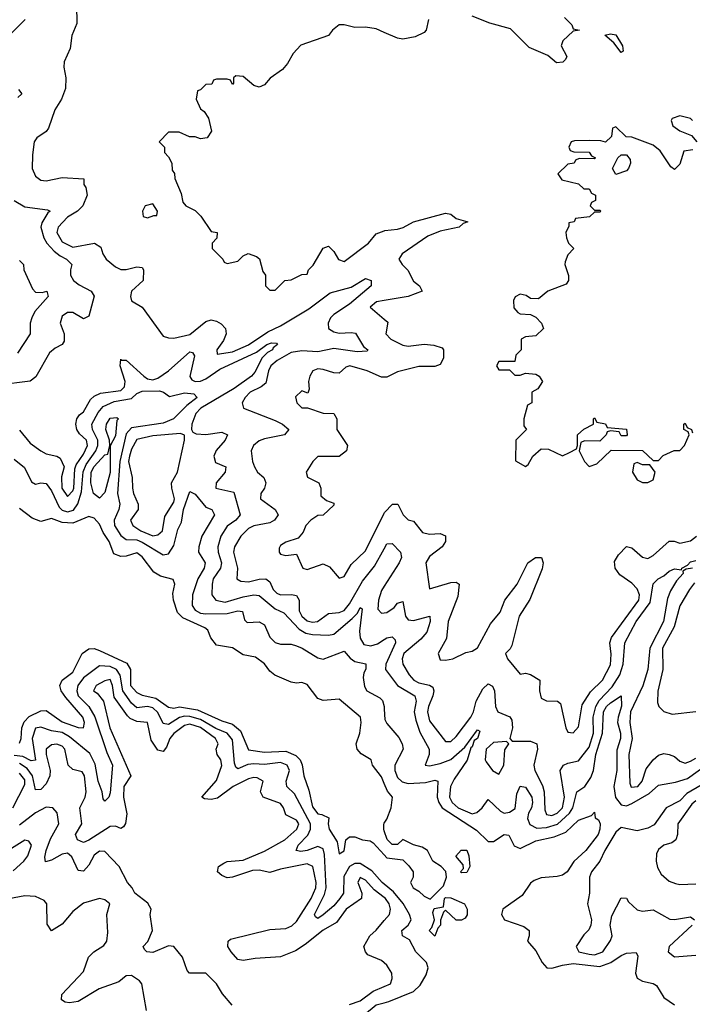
# Model space of a CAD drawing. Header units: inches. Extents: x 2601682 to 2755810, y 449311 to 584050.
# Tile 56 of 256: x 2628630 to 2631157, y 490673 to 494369. Entities that reach past the tile are written whole.
import ezdxf

# ---------------------------------------------------------------- set-up
doc = ezdxf.new("R2010")
doc.units = ezdxf.units.IN
doc.header["$MEASUREMENT"] = 0
doc.layers.add('C6429', color=7, linetype='Continuous')
doc.layers.add('C6439', color=7, linetype='Continuous')

msp = doc.modelspace()

# ---------------------------------------------------------------- linework, layer by layer
at = {"layer": 'C6429', "color": 2}
for points, elevation in [([(2628843.5, 494423.5), (2628845.4, 494354.6), (2628826, 494310), (2628819.8, 494260.2), (2628798, 494210), (2628796, 494190), (2628804, 494150), (2628802.8, 494110), (2628787.3, 494070), (2628762, 494030), (2628738.5, 493961.5), (2628730, 493949), (2628695.3, 493924.7), (2628684.7, 493910), (2628678, 493862), (2628677.3, 493810), (2628690, 493781), (2628710, 493766.8), (2628730, 493764), (2628790, 493776.3), (2628871.6, 493771.6), (2628872, 493750), (2628878.8, 493738.8), (2628884, 493710), (2628868.2, 493670), (2628847.7, 493650), (2628810, 493627.3), (2628774.4, 493590), (2628770.4, 493570), (2628790, 493534.9), (2628830, 493514.9), (2628912, 493530), (2628935.2, 493515.2), (2628942.8, 493490), (2628954.8, 493470), (2628990, 493440.7), (2629010, 493430.8), (2629030, 493431), (2629070, 493441), (2629090, 493438), (2629096, 493430), (2629094.8, 493390), (2629051, 493350), (2629046.8, 493330), (2629050, 493314), (2629090.8, 493290), (2629170, 493181), (2629190, 493174), (2629210, 493173.4), (2629270, 493187.6), (2629330, 493236.4), (2629350, 493242), (2629370, 493237.6), (2629387.6, 493227.6), (2629403.8, 493210), (2629406.7, 493190), (2629395.6, 493164.4), (2629371, 493130), (2629372.7, 493112.7), (2629430, 493121.7), (2629490, 493148.2), (2629562.7, 493197.3), (2629610, 493219), (2629716.9, 493283.1), (2629797.3, 493342.8), (2629875.8, 493364.2), (2629930, 493397.3), (2629951, 493390), (2629951, 493370), (2629870, 493301.1), (2629810, 493262.4), (2629797.6, 493250), (2629788.7, 493230), (2629790.5, 493210), (2629810, 493197), (2629830, 493191.7), (2629875.1, 493195.1), (2629892.1, 493192.1), (2629921.7, 493141.7), (2629938, 493130), (2629935.3, 493124.7), (2629897.7, 493122.3), (2629810, 493134), (2629750, 493121.5), (2629690, 493126), (2629650, 493119.1), (2629598, 493090), (2629574, 493070), (2629564.9, 493050), (2629555.2, 493004.7), (2629537.3, 492990), (2629496.3, 492970), (2629477.3, 492950), (2629466, 492930), (2629471.3, 492910), (2629590, 492864.4), (2629617.3, 492850), (2629641, 492830), (2629624.7, 492810), (2629550, 492795.8), (2629530, 492787.6), (2629508.2, 492770), (2629500.5, 492750), (2629505.5, 492710), (2629513, 492690), (2629524, 492670), (2629547.3, 492650), (2629554.8, 492630), (2629550.7, 492610), (2629536.3, 492590), (2629534.8, 492570), (2629590.7, 492530), (2629602, 492510), (2629587.7, 492490), (2629570, 492480.5), (2629510, 492468.2), (2629490, 492458.7), (2629461.3, 492430), (2629437, 492390), (2629433.7, 492370), (2629448.4, 492310), (2629446, 492270), (2629461.1, 492261.1), (2629490, 492258.4), (2629530, 492268.8), (2629554.8, 492270), (2629570, 492259.1), (2629582.6, 492230), (2629596.3, 492216.3), (2629610, 492210.3), (2629651.5, 492211.6), (2629670, 492207.3), (2629680.4, 492190), (2629680.8, 492150), (2629690.4, 492130), (2629710, 492112), (2629730, 492106.7), (2629748.7, 492110), (2629790, 492139.1), (2629830, 492143.1), (2629850, 492150.4), (2629870, 492175.8), (2629918.9, 492261.1), (2629963, 492317), (2630000, 492382.9)], 14), ([(2628650.7, 494370), (2628570.8, 494290)], 10), ([(2630000, 494321), (2629970, 494334), (2629930, 494340.7), (2629890, 494339.5), (2629850, 494349.4), (2629830, 494349.3), (2629806, 494330), (2629790.4, 494309.6), (2629686.8, 494273.2), (2629658, 494242), (2629636.3, 494203.7), (2629618, 494182), (2629570.9, 494149.1), (2629550, 494124), (2629530, 494115.3), (2629510, 494122), (2629470, 494155.3), (2629442, 494158), (2629434, 494150), (2629434, 494130), (2629430, 494126), (2629422, 494142), (2629410, 494146), (2629370, 494146), (2629358, 494142), (2629352.7, 494127.3), (2629330, 494126), (2629310, 494106), (2629298, 494102), (2629294, 494070), (2629310, 494034), (2629323.6, 494023.6), (2629339.6, 493999.6), (2629351.3, 493950), (2629335.3, 493924.7), (2629310, 493922), (2629290, 493928.7), (2629268.9, 493928.9), (2629230, 493946), (2629190, 493946), (2629154, 493910), (2629174, 493890), (2629174, 493870), (2629190, 493854), (2629202, 493830), (2629203.6, 493803.6), (2629211.6, 493791.6), (2629212.7, 493772.7), (2629236.9, 493716.9), (2629243.6, 493683.6), (2629254, 493670), (2629290, 493652), (2629311.1, 493631.1), (2629350, 493574), (2629372, 493570), (2629371.6, 493548.4), (2629354, 493530), (2629354, 493510), (2629394, 493470), (2629398, 493458), (2629410, 493454), (2629450, 493462), (2629470, 493482), (2629488.9, 493491.1), (2629519.8, 493479.8), (2629531, 493471), (2629543.6, 493423.6), (2629554, 493410), (2629554, 493370), (2629570, 493354), (2629590, 493354), (2629626, 493390), (2629650, 493392), (2629690, 493412), (2629710, 493414), (2629715.3, 493430), (2629732.5, 493447.5), (2629770, 493511.3), (2629790, 493518), (2629810, 493498), (2629828.2, 493468.2), (2629850, 493460.7), (2629941.2, 493530), (2629970, 493564.7), (2630000, 493576.3)], 18), ([(2628626.4, 494106.4), (2628638, 494090), (2628623.5, 494076.5)], 10), ([(2628610.3, 493690.3), (2628650, 493666.8), (2628734.9, 493654.9), (2628744.7, 493650), (2628736.3, 493643.7), (2628713.4, 493606.6), (2628710.3, 493590), (2628721.7, 493550), (2628732, 493530), (2628759.7, 493499.7), (2628782, 493482), (2628806.8, 493470), (2628826.8, 493450), (2628820.7, 493430), (2628821.6, 493410), (2628832.7, 493390), (2628853.6, 493373.6), (2628898.8, 493350), (2628910.6, 493330.6), (2628890, 493255.3), (2628870, 493246), (2628830, 493269.5), (2628810, 493269.5), (2628790, 493256), (2628783, 493230), (2628798, 493190), (2628798, 493162), (2628790.4, 493149.6), (2628763.9, 493136.1), (2628742, 493118), (2628691.7, 493028.3), (2628670, 493012), (2628550, 492996.9)], 10), ([(2628630, 493464.7), (2628644.7, 493450), (2628646, 493430), (2628678, 493358), (2628690, 493346), (2628715.3, 493344.7), (2628732, 493350), (2628738, 493330), (2628686.7, 493273.3), (2628675.5, 493250), (2628670.4, 493230), (2628670.3, 493189.7), (2628622.8, 493117.2)], 6), ([(2630000, 493314.7), (2629971.3, 493310), (2629947.3, 493290), (2630000, 493244.3)], 18), ([(2628630, 492827.3), (2628670, 492779.1), (2628710, 492750.7), (2628730, 492739.1), (2628770, 492730.8), (2628782.5, 492722.5), (2628798, 492690), (2628787.7, 492652.3), (2628788.2, 492610), (2628810, 492579.3), (2628830, 492600.5), (2628833.3, 492610), (2628837.3, 492682.8), (2628842, 492698), (2628870, 492738.4), (2628885.1, 492770), (2628881.6, 492790), (2628854.8, 492814.7), (2628845.1, 492830), (2628841.6, 492850), (2628844.5, 492870), (2628854.7, 492885.3), (2628870, 492897.3), (2628896.9, 492943.1), (2628910, 492955.5), (2628933.6, 492966.4), (2629010, 492977), (2629024.2, 492990), (2629026.6, 493010), (2629007.8, 493070), (2629010, 493094), (2629011.1, 493091.1), (2629030, 493090.7), (2629096.4, 493030), (2629110, 493020.9), (2629130, 493016.5), (2629150, 493023.6), (2629189.7, 493050), (2629270, 493122), (2629279.3, 493119.3), (2629287.3, 493107.3), (2629269, 493029), (2629277.4, 493017.4), (2629290, 493010.3), (2629310, 493011.5), (2629330, 493020.2), (2629382.8, 493057.2), (2629519.8, 493120.2), (2629559.3, 493150), (2629575.8, 493155.8), (2629594.9, 493154.9), (2629598.8, 493150), (2629582.8, 493137.2), (2629580.5, 493130), (2629561, 493119), (2629541, 493099), (2629514.2, 493045.8), (2629501.3, 493030), (2629435.9, 492984.1), (2629310.4, 492910), (2629291.8, 492890), (2629277.3, 492850), (2629276, 492830), (2629280.7, 492820.7), (2629294, 492814), (2629330, 492812), (2629390, 492820.5), (2629410.8, 492810), (2629402, 492790), (2629369, 492751), (2629359.3, 492730), (2629366.6, 492706.6), (2629404.7, 492690), (2629402.8, 492670), (2629368.2, 492630), (2629367.3, 492610), (2629434.9, 492594.9), (2629459.3, 492510), (2629443, 492490), (2629410, 492467), (2629386.7, 492430), (2629375.3, 492390), (2629376.5, 492370), (2629389, 492330), (2629384.9, 492310), (2629357.7, 492270), (2629352.9, 492250), (2629352.4, 492210), (2629366.8, 492190), (2629402, 492182), (2629470, 492202.8), (2629510, 492210.2), (2629530, 492207.2), (2629590, 492157), (2629622.6, 492142.6), (2629680.7, 492080.7), (2629706, 492066), (2629730, 492060.3), (2629790, 492058.4), (2629810, 492062.4), (2629879.4, 492120.6), (2629899.1, 492140.9), (2629910, 492162.8), (2629917.1, 492157.1), (2629906.6, 492073.4), (2629910, 492046.8), (2629923.7, 492023.7), (2629950, 492018.5), (2629974.1, 492025.9), (2630000, 492042.1)], 10), ([(2630000, 493026.8), (2629990, 493027), (2629935.3, 493050), (2629871, 493069), (2629856, 493064), (2629830, 493042), (2629810, 493042.7), (2629770, 493056.2), (2629750, 493058), (2629731.3, 493050), (2629721, 493030), (2629716, 493010), (2629718, 492982), (2629712.7, 492967.3), (2629690, 492975.3), (2629666.4, 492953.6), (2629672, 492930), (2629690, 492912), (2629711.6, 492911.6), (2629770, 492891.3), (2629811, 492891), (2629822, 492870), (2629822, 492830), (2629862, 492770), (2629858, 492750), (2629830, 492729.2), (2629750, 492728.7), (2629731.3, 492710), (2629706.8, 492670), (2629711.6, 492651.6), (2629754, 492630), (2629762, 492610), (2629762, 492582), (2629783.6, 492563.6), (2629810, 492554), (2629810, 492546), (2629770, 492508.7), (2629750, 492508), (2629724.7, 492490), (2629706, 492470), (2629695.3, 492444.7), (2629676.9, 492423.1), (2629630, 492408), (2629610, 492395.3), (2629605.4, 492385.4), (2629604.7, 492370), (2629610, 492362), (2629630, 492358), (2629670, 492362), (2629694, 492310), (2629710, 492304.7), (2629770, 492326), (2629794.4, 492314.4), (2629830, 492272), (2629850, 492278), (2629876, 492324), (2629930, 492374.8), (2630000, 492516)], 18), ([(2628610, 492718.8), (2628648.3, 492688.3), (2628674.4, 492634.4), (2628690, 492624.7), (2628709.4, 492630.6), (2628730, 492627.3), (2628750, 492600.5), (2628779.2, 492539.2), (2628790, 492528), (2628810, 492521.2), (2628832.6, 492527.4), (2628849.1, 492550.9), (2628863, 492597), (2628868.3, 492671.7), (2628880.5, 492699.5), (2628915.9, 492750), (2628924, 492770), (2628924, 492790), (2628903.9, 492830), (2628901.5, 492850), (2628925.8, 492894.2), (2628943.7, 492916.3), (2628985, 492935), (2629050, 492946.9), (2629070, 492965.3), (2629090, 492973.7), (2629155.1, 492975.1), (2629170.4, 492970.4), (2629193.7, 492953.7), (2629250, 492968.4), (2629284.9, 492964.9), (2629297.3, 492950), (2629258.9, 492921.1), (2629208.2, 492870), (2629170, 492854.5), (2629050, 492836.1), (2629030, 492814), (2629006.4, 492710), (2628998.3, 492590), (2629007.2, 492550), (2629003.1, 492530), (2628985.2, 492490), (2628986.5, 492470), (2629010, 492432.7), (2629030, 492417.6), (2629070, 492415.9), (2629090, 492407.2), (2629170, 492359.5), (2629190, 492363.1), (2629210, 492394.8), (2629225, 492455), (2629237.8, 492482.2), (2629245.8, 492530), (2629270, 492598), (2629290, 492587.7), (2629330, 492538.8), (2629352, 492530), (2629362.8, 492510), (2629315.3, 492430), (2629303.2, 492390), (2629302.3, 492370), (2629326.7, 492330), (2629323.1, 492310), (2629299.5, 492270), (2629279.6, 492210), (2629279, 492170), (2629290, 492152.4), (2629310, 492140.7), (2629330, 492138.2), (2629410, 492140.2), (2629450.3, 492150.3), (2629467.1, 492147.1), (2629475.3, 492115.3), (2629485.5, 492105.5), (2629530, 492108), (2629550, 492097.3), (2629570.5, 492050.5), (2629590, 492030.8), (2629610, 492024), (2629650, 492024.9), (2629670, 492018), (2629691, 492010), (2629750, 491973.4), (2629770, 491967.7), (2629850, 491998.8), (2629872.2, 491972.2), (2629890, 491959.1), (2629930.4, 491950.4), (2629930.5, 491930.5), (2629923.1, 491916.9), (2629920.9, 491899.1), (2629925.3, 491865.3), (2629934.8, 491850), (2629983.1, 491823.1), (2629993.1, 491813.1), (2629999.5, 491790), (2630000, 491780.9)], 6), ([(2630000, 491501.9), (2629990, 491526), (2629956, 491570), (2629950.7, 491590), (2629913.4, 491613.4), (2629898, 491630), (2629894.8, 491650), (2629908, 491690), (2629913, 491730), (2629910.7, 491750), (2629830, 491818), (2629770, 491813.4), (2629750, 491820.7), (2629710, 491873.4), (2629690, 491880.5), (2629670, 491878), (2629650, 491881.6), (2629588.5, 491908.5), (2629570, 491922.8), (2629550, 491950.6), (2629516.1, 491976.1), (2629470, 491984), (2629430, 492010.7), (2629370, 492021), (2629348.4, 492048.4), (2629336.7, 492076.7), (2629326.2, 492086.2), (2629243.1, 492123.1), (2629223.4, 492143.4), (2629208, 492190), (2629205.8, 492214.2), (2629213, 492250), (2629206.8, 492266.8), (2629159.9, 492279.9), (2629134.4, 492294.4), (2629090, 492352.7), (2629070, 492368), (2629030, 492354.9), (2629010, 492353.1), (2628983.6, 492363.6), (2628966.4, 492410), (2628943.8, 492443.8), (2628930, 492474.8), (2628910, 492498), (2628890, 492503.8), (2628830, 492478.9), (2628790, 492481.1), (2628750, 492496.4), (2628710, 492485.5), (2628677.7, 492497.7), (2628630, 492533.4)], 2), ([(2630000, 492242.1), (2629990, 492226.6), (2629978.5, 492190), (2629976.4, 492156.4), (2629990, 492140.5), (2630000, 492141.8)], 14), ([(2628630, 491653.2), (2628635.6, 491670), (2628638, 491710), (2628647.4, 491732.6), (2628666.4, 491753.6), (2628710, 491774), (2628730, 491776), (2628790, 491733), (2628850, 491712.3), (2628870.7, 491710), (2628874, 491730), (2628868.2, 491750), (2628803.8, 491823.8), (2628786.8, 491850), (2628781, 491870), (2628790.5, 491889.5), (2628830, 491919.3), (2628864.9, 491990), (2628890, 492007.3), (2628910, 492007.8), (2628930, 492000.5), (2629033.5, 491953.5), (2629046.6, 491930), (2629046.8, 491870), (2629070, 491843), (2629090, 491833.3), (2629141.4, 491821.4), (2629190, 491787.6), (2629210, 491784.7), (2629230.2, 491789.8), (2629298.3, 491778.3), (2629390, 491736.9), (2629430, 491724), (2629459.6, 491699.6), (2629490, 491627.3), (2629550, 491619.7), (2629630, 491623), (2629667.3, 491607.2), (2629684.5, 491590), (2629691.9, 491571.9), (2629698, 491530), (2629716.1, 491476.1), (2629730, 491414), (2629750, 491387.8), (2629765.4, 491385.4), (2629792.1, 491372.1), (2629789.3, 491350.7), (2629792.7, 491330), (2629822.7, 491282.7), (2629830, 491238), (2629850, 491249), (2629856, 491290), (2629870, 491301.2), (2629890, 491300.9), (2629918, 491290), (2629946.8, 491286.8), (2629958.9, 491278.9), (2630000, 491233.2)], 2), ([(2630000, 491123.9), (2629992.6, 491130), (2629953.4, 491173.4), (2629910, 491201.7), (2629890, 491201.5), (2629870, 491189.7), (2629848, 491152), (2629846.3, 491090), (2629832.9, 491070), (2629810, 491042.6), (2629770, 491008.2), (2629750, 490995.1), (2629741.3, 491001.3), (2629738.4, 491010), (2629775.3, 491084.7), (2629782, 491110), (2629775.2, 491235.2), (2629770, 491256), (2629750, 491265.6), (2629710, 491249.8), (2629686.1, 491246.1), (2629669.3, 491250), (2629676.2, 491270), (2629712.7, 491307.3), (2629722.4, 491330), (2629723.1, 491350), (2629662.4, 491462.4), (2629634, 491490), (2629631.2, 491510), (2629644.2, 491550), (2629635.1, 491570), (2629610, 491579.8), (2629550, 491572.8), (2629510, 491574.8), (2629487.7, 491572.3), (2629450, 491557), (2629442.8, 491562.8), (2629437.4, 491577.4), (2629430, 491665.2), (2629409.9, 491689.9), (2629367.9, 491707.9), (2629310, 491741.9), (2629270, 491753.3), (2629250, 491754.3), (2629230.8, 491749.2), (2629190, 491723.5), (2629170, 491726.6), (2629150, 491768.2), (2629130, 491785.8), (2629110, 491790.7), (2629070, 491786), (2629050, 491802.6), (2629018.3, 491850), (2629008.5, 491908.5), (2628993.7, 491930), (2628970, 491940.7), (2628930, 491943.5), (2628870, 491897.7), (2628849.1, 491870), (2628844.7, 491850), (2628850.3, 491830), (2628890.2, 491790.1), (2628912.2, 491752.2), (2628957.5, 491617.5), (2628979, 491570), (2628970, 491466), (2628964.7, 491450), (2628950, 491435.3), (2628943.7, 491443.7), (2628940.9, 491470), (2628925.7, 491510), (2628913.6, 491573.6), (2628893.7, 491613.7), (2628817.2, 491677.2), (2628790, 491692.7), (2628750, 491699.2), (2628710, 491713), (2628690, 491709.5), (2628676.9, 491670), (2628690, 491589.2), (2628673.4, 491586.6), (2628642.3, 491602.3), (2628610, 491606.9)], 6), ([(2630000, 491073.8), (2629962, 491102), (2629930, 491138.4), (2629910, 491149), (2629900.5, 491130), (2629916.3, 491090), (2629914.8, 491070), (2629857.1, 491030), (2629820.3, 490979.7), (2629770, 490951.2), (2629703.2, 490896.8), (2629666.6, 490873.4), (2629610, 490851.1), (2629515.1, 490844.9), (2629470, 490837), (2629450, 490840.9), (2629424.5, 490870), (2629412.7, 490890), (2629413.2, 490910), (2629423, 490917), (2629570, 490952.9), (2629630, 490957.4), (2629652.7, 490967.3), (2629670, 490983.8), (2629725.1, 491070), (2629742.6, 491110), (2629744, 491130), (2629731.5, 491190), (2629710, 491199.6), (2629610, 491180.5), (2629570, 491167.3), (2629530, 491176.3), (2629504.6, 491175.4), (2629430, 491149.6), (2629410, 491147.6), (2629390, 491156), (2629373.2, 491170), (2629377.2, 491190), (2629396.9, 491203.1), (2629410, 491208.2), (2629470, 491213.7), (2629550, 491247.2), (2629626, 491290), (2629671.5, 491330), (2629678.7, 491350), (2629670, 491363.7), (2629630, 491384), (2629622, 491410), (2629610, 491426), (2629545.2, 491450), (2629535.1, 491470), (2629545.2, 491510), (2629522.5, 491522.5), (2629510, 491524.5), (2629490, 491519.6), (2629433, 491490), (2629373.8, 491446.2), (2629350, 491441.6), (2629324.1, 491444.1), (2629315.3, 491450), (2629370, 491513.4), (2629389.5, 491569.5), (2629386.6, 491590), (2629372.7, 491610), (2629369, 491630), (2629376.2, 491650), (2629366.6, 491670), (2629310, 491712.2), (2629270, 491724.2), (2629250, 491719.7), (2629210, 491689.6), (2629194.9, 491670), (2629182, 491638), (2629170, 491621.2), (2629150, 491626.6), (2629124.2, 491664.2), (2629111.1, 491731.1), (2629070, 491734), (2629045.3, 491745.3), (2629035.8, 491755.8), (2628985.8, 491825.8), (2628978.9, 491870), (2628970, 491891.6), (2628950, 491886.6), (2628918, 491870), (2628907.3, 491850), (2628921.1, 491841.1), (2628945.5, 491810), (2628969, 491710), (2629047.7, 491530), (2629022, 491490), (2629020.2, 491450), (2629032.8, 491387.2), (2629028, 491352), (2629021, 491339), (2629010, 491333.2), (2628990, 491342), (2628970, 491339.5), (2628890, 491288.2), (2628870, 491280.5), (2628847, 491290), (2628840.7, 491310), (2628864.2, 491350), (2628856.9, 491410), (2628876.9, 491450), (2628879.7, 491470), (2628874.3, 491530), (2628865.1, 491545.1), (2628830, 491554.5), (2628812.3, 491570), (2628800.5, 491630), (2628790, 491641.6), (2628770, 491649.6), (2628750, 491647.3), (2628730.5, 491630), (2628730.4, 491610), (2628744.4, 491550), (2628743.2, 491530), (2628730, 491500.7), (2628710, 491479.6), (2628690, 491478), (2628679, 491530), (2628658, 491558), (2628630, 491577)], 10), ([(2628604.8, 491410), (2628650, 491498), (2628650, 491515.1), (2628630, 491540.4)], 14), ([(2629428.7, 490670), (2629391.8, 490711.8), (2629369.7, 490749.6), (2629330, 490789), (2629268, 490790), (2629259, 490799), (2629242, 490850), (2629210, 490889.3), (2629190, 490891.8), (2629130, 490867.3), (2629108, 490870), (2629099, 490879), (2629094, 490890), (2629111.8, 490908.2), (2629129.2, 490950), (2629121.2, 491010), (2629124, 491030), (2629112.3, 491052.3), (2629062.7, 491090), (2629052.7, 491110), (2629035.1, 491130), (2629004.2, 491190), (2628950, 491246.6), (2628930, 491247), (2628910, 491232), (2628890, 491195.1), (2628870, 491172), (2628850, 491175.1), (2628825.7, 491225.7), (2628810, 491240.5), (2628790, 491235.8), (2628750, 491214), (2628727.5, 491207.5), (2628725.1, 491225.1), (2628729.8, 491250), (2628746.4, 491293.6), (2628778, 491350), (2628771.7, 491391.7), (2628755.3, 491410), (2628730, 491412.3), (2628690, 491391.1), (2628630, 491345.1)], 14), ([(2630000, 491324), (2629998, 491330), (2629998, 491350), (2630000, 491353)], 2), ([(2628605.8, 491174.2), (2628646.6, 491210), (2628660.7, 491230), (2628674.5, 491270), (2628665.2, 491285.2), (2628650, 491289.2), (2628570, 491238.4)], 18), ([(2629107, 490650), (2629089.2, 490750), (2629080.9, 490760.9), (2629050, 490781.2), (2629030, 490779.3), (2629002.4, 490757.6), (2628928.9, 490731.1), (2628850, 490682.7), (2628818, 490678), (2628801.2, 490681.2), (2628788, 490690), (2628788.7, 490710), (2628870, 490796), (2628888.7, 490850), (2628908.7, 490870), (2628946.3, 490893.7), (2628957.2, 490910), (2628962, 490942), (2628957.2, 491010), (2628969, 491050), (2628950, 491065.2), (2628930, 491069.3), (2628870, 491052.3), (2628830, 491020.9), (2628790, 490973.2), (2628750, 490949), (2628734, 490974), (2628732, 491050), (2628722.7, 491062.7), (2628690, 491077.2), (2628650, 491079.3), (2628590, 491069)], 18), ([(2630000, 490828.1), (2629990, 490837.2), (2629938.9, 490858.9), (2629929, 490870), (2629922.7, 490890), (2629946, 490930), (2629970, 490950.7), (2630000, 490986.7)], 10), ([(2629870, 490671.5), (2629910, 490685.5), (2629958.4, 490721.6), (2630000, 490739.6)], 10), ([(2630000, 490631.8), (2629970, 490622.9), (2629924.7, 490615.3), (2629922, 490610), (2629890, 490600.9), (2629870, 490599), (2629861.2, 490610), (2629870, 490618.8), (2629925.4, 490634.6), (2629970, 490670.3), (2630000, 490678.3)], 6)]:
    msp.add_lwpolyline(points, dxfattribs=dict(at, elevation=elevation))
for points, elevation in [([(2629130, 493678), (2629102, 493670), (2629092, 493650), (2629094, 493630), (2629110, 493624.7), (2629134, 493634), (2629146, 493634), (2629148, 493650)], 18), ([(2628930, 492572.7), (2628908, 492590), (2628897.4, 492630), (2628898.5, 492670), (2628910, 492691.7), (2628950, 492735.5), (2628962, 492738), (2628969.7, 492770.4), (2628968.2, 492790), (2628954.5, 492830), (2628957, 492850), (2628970, 492872.7), (2628995.3, 492875.3), (2629002, 492870), (2628995.3, 492864.7), (2628990, 492806), (2628970.7, 492769.3), (2628970, 492669), (2628950, 492594)], 2), ([(2629234.8, 492814.8), (2629130, 492806), (2629070, 492793), (2629050, 492756), (2629043.2, 492730), (2629039.7, 492710), (2629052.4, 492650), (2629054, 492610), (2629057.6, 492590), (2629075.3, 492550), (2629075.8, 492530), (2629046.7, 492490), (2629054.9, 492470), (2629085.5, 492450), (2629130, 492431.8), (2629150, 492434.4), (2629167.3, 492450), (2629175.8, 492504.2), (2629210, 492558), (2629212.3, 492570), (2629201.6, 492610), (2629200.9, 492630), (2629223.6, 492670), (2629249.3, 492790), (2629249, 492809)], 10)]:
    msp.add_lwpolyline(points, close=True, dxfattribs=dict(at, elevation=elevation))
at = {"layer": 'C6439', "color": 2}
for points, elevation in [([(2630166.8, 494370), (2630157.3, 494330), (2630150, 494321.2), (2630115.9, 494304.1), (2630070, 494296), (2630050, 494299.3), (2630000, 494321)], 18), ([(2630676.7, 494376.7), (2630704.7, 494350), (2630710, 494334), (2630734, 494330), (2630710, 494326), (2630671.3, 494290), (2630664.7, 494270), (2630686, 494230), (2630681, 494219), (2630670.6, 494209.4), (2630647, 494207), (2630614.8, 494234.8), (2630544.4, 494264.4), (2630474.2, 494334.2), (2630396.3, 494356.3), (2630330, 494382)], 18), ([(2631158, 493990), (2631150, 493998), (2631110, 494008), (2631082, 493998), (2631078, 493990), (2631084.7, 493970), (2631110, 493952), (2631154, 493934), (2631174, 493910)], 22), ([(2631159.6, 493880.4), (2631125.4, 493874.6), (2631110, 493826), (2631090, 493806), (2631076.4, 493816.4), (2631036.5, 493876.5), (2631010, 493898), (2630930, 493928), (2630908.4, 493928.4), (2630870, 493966), (2630858, 493962), (2630854, 493930), (2630831.6, 493908.4), (2630814, 493914), (2630770, 493915.3), (2630714.6, 493914.6), (2630702, 493910), (2630694, 493890), (2630698, 493878), (2630712.7, 493872.7), (2630770, 493872), (2630778, 493858), (2630794, 493850), (2630790, 493846), (2630732.7, 493847.3), (2630718, 493842), (2630714, 493830), (2630690, 493826), (2630652, 493790), (2630667.1, 493767.1), (2630730, 493752), (2630750, 493734), (2630770, 493734), (2630778, 493718), (2630794, 493710), (2630794, 493690), (2630778, 493682), (2630774, 493670), (2630790, 493654), (2630810, 493654), (2630814, 493650), (2630810, 493646), (2630790, 493646), (2630771.6, 493628.4), (2630718, 493622), (2630714, 493610), (2630694, 493606), (2630694, 493594), (2630682, 493570), (2630684.7, 493550), (2630692, 493530), (2630712, 493510), (2630690, 493486), (2630679.6, 493460.4), (2630678, 493450), (2630691.6, 493408.4), (2630692, 493390), (2630683.6, 493376.4), (2630614, 493350), (2630579.6, 493320.4), (2630550, 493322), (2630532.9, 493332.9), (2630510, 493338), (2630491.6, 493328.4), (2630485.4, 493314.6), (2630486.8, 493286.8), (2630502, 493270), (2630510, 493264.7), (2630550, 493262), (2630570, 493252), (2630591.3, 493230), (2630598, 493210), (2630570, 493182), (2630530, 493178), (2630514, 493170), (2630514, 493130), (2630494, 493110), (2630490, 493086), (2630430, 493086), (2630422, 493070), (2630430, 493054), (2630470, 493054), (2630490, 493034), (2630510, 493034), (2630530, 493042), (2630570, 493038), (2630582, 493030), (2630594, 493010), (2630576.9, 492983.1), (2630554, 492970), (2630554, 492930), (2630538, 492922), (2630524.7, 492870), (2630524.7, 492844.7), (2630534, 492830), (2630494, 492790), (2630492.7, 492712.7), (2630530, 492692), (2630540.4, 492699.6), (2630558, 492730), (2630590, 492758), (2630616.9, 492756.9), (2630670, 492732), (2630696.4, 492743.6), (2630722, 492758), (2630726, 492770), (2630726, 492810), (2630750, 492832), (2630786, 492850), (2630786, 492870), (2630790, 492874), (2630798, 492858), (2630831.3, 492851.3), (2630838, 492838), (2630910, 492832), (2630912, 492810), (2630910, 492806), (2630890, 492806), (2630882, 492822), (2630850, 492826), (2630838, 492822), (2630834, 492810), (2630810, 492786), (2630752.7, 492787.3), (2630738, 492782), (2630732, 492750), (2630752, 492710), (2630770, 492692), (2630798, 492702), (2630852.7, 492752.7), (2630970, 492752), (2631010, 492714), (2631030, 492714), (2631047.3, 492732.7), (2631088.9, 492751.1), (2631110, 492752), (2631128, 492770), (2631146, 492810), (2631142, 492822), (2631126, 492830), (2631126, 492850), (2631130, 492854), (2631138, 492838), (2631154, 492830), (2631158, 492818)], 22), ([(2630000, 493576.3), (2630002.7, 493577.3), (2630050, 493582.4), (2630071.2, 493588.8), (2630109.7, 493610.3), (2630230, 493642), (2630250, 493638.8), (2630270, 493622.8), (2630314, 493610), (2630296.9, 493603.1), (2630282, 493590), (2630210, 493574.5), (2630163.4, 493556.6), (2630067.3, 493490), (2630054.8, 493470), (2630066.8, 493450), (2630088.5, 493428.5), (2630110, 493387.3), (2630132, 493370), (2630142, 493350), (2630090.3, 493329.7), (2630000, 493314.7)], 18), ([(2630000, 493244.3), (2630013, 493233), (2630006, 493190), (2630024.7, 493170), (2630070, 493147.4), (2630090, 493142.6), (2630150.3, 493150.4), (2630186.7, 493146.7), (2630217.1, 493137.1), (2630222.8, 493130), (2630222, 493098), (2630210, 493074), (2630190, 493067.3), (2630130, 493066.3), (2630050, 493047), (2630010, 493026.6), (2630000, 493026.8)], 18), ([(2630000, 492516), (2630001.3, 492518.7), (2630030.7, 492550.7), (2630051, 492550), (2630070.8, 492510), (2630090, 492490.8), (2630110, 492486.8), (2630144.1, 492444.1), (2630170, 492438), (2630210, 492440.5), (2630230, 492431), (2630230.5, 492410), (2630217.3, 492390), (2630170, 492353.2), (2630156, 492330), (2630170, 492232), (2630250, 492255.5), (2630270, 492257.3), (2630281, 492250), (2630276.7, 492203.3), (2630240.5, 492110), (2630233.7, 492046.3), (2630202.8, 491990), (2630210, 491966), (2630230, 491964), (2630258, 491970), (2630306.3, 491993.7), (2630330, 491998), (2630350, 492011.3), (2630399.1, 492100.9), (2630435.4, 492144.6), (2630453.3, 492190), (2630498.7, 492250), (2630539.3, 492330), (2630568.7, 492350), (2630590.4, 492350.4), (2630597.1, 492330), (2630593, 492307), (2630547.3, 492192.7), (2630506.7, 492130), (2630479.9, 492020.1), (2630473.2, 492006.8), (2630456, 491990), (2630462.8, 491970), (2630510, 491912), (2630530, 491916), (2630548.9, 491911.1), (2630584.7, 491890), (2630582.8, 491850), (2630590, 491822), (2630610, 491811.3), (2630650.9, 491810.9), (2630662, 491802), (2630682, 491710), (2630690, 491694), (2630710, 491692), (2630730, 491714), (2630743.7, 491796.3), (2630774.9, 491845.1), (2630819.6, 491890), (2630850, 491946.8), (2630852.7, 491987.3), (2630847.3, 492030), (2630853.6, 492050), (2630956, 492190), (2630958.3, 492210), (2630950, 492232), (2630930, 492253.6), (2630884.4, 492284.4), (2630867.3, 492310), (2630865.4, 492334.6), (2630880.2, 492359.8), (2630910, 492391), (2630930, 492386), (2630970, 492350.6), (2630990, 492346.4), (2631010, 492358), (2631070, 492411.3), (2631089, 492411), (2631110, 492403.8), (2631150, 492412.4), (2631173.2, 492430)], 18), ([(2630000, 492382.9), (2630010, 492400.7), (2630030, 492402.8), (2630060.5, 492370), (2630064.4, 492350), (2630056.5, 492330), (2630000, 492242.1)], 14), ([(2630000, 492141.8), (2630010, 492143.1), (2630037.3, 492162.8), (2630050, 492178), (2630070, 492184.7), (2630080.4, 492130), (2630090, 492116.3), (2630110, 492113.7), (2630170.7, 492130), (2630172.2, 492110), (2630159.5, 492070), (2630137.1, 492042.9), (2630074, 491990), (2630067.2, 491970), (2630070.4, 491950), (2630093, 491910), (2630110.6, 491890), (2630130, 491879.5), (2630170.3, 491870.3), (2630183, 491863), (2630186.7, 491850), (2630182.7, 491830), (2630165.8, 491790), (2630162.4, 491770), (2630170, 491736.3), (2630230, 491658.8), (2630250, 491659.1), (2630270, 491678), (2630325.1, 491750), (2630335.1, 491770), (2630345.4, 491810), (2630370, 491857.1), (2630390, 491875.5), (2630406.6, 491866.6), (2630414, 491850), (2630417.4, 491790), (2630427, 491770), (2630472.3, 491752.3), (2630478.7, 491738.7), (2630482.4, 491710), (2630472, 491670), (2630481, 491661), (2630550, 491660.4), (2630572.7, 491650), (2630575.3, 491630), (2630561.7, 491570), (2630565.7, 491550), (2630594, 491494), (2630601.1, 491470), (2630603, 491403), (2630610, 491384.9), (2630630, 491380.9), (2630650, 491390.3), (2630670, 491410.7), (2630676.8, 491450), (2630660.7, 491550), (2630674, 491570), (2630690, 491578), (2630730, 491586), (2630770, 491638.4), (2630786, 491690), (2630784.6, 491750), (2630794.8, 491790), (2630807.5, 491812.5), (2630855.8, 491864.2), (2630885.3, 491910), (2630897.8, 491950), (2630903.9, 492030), (2630946.4, 492110), (2630998.5, 492181.5), (2631010, 492251), (2631029, 492270), (2631050, 492280.7), (2631070, 492298.8), (2631090, 492306.8), (2631116.4, 492303.6), (2631118, 492310), (2631139.3, 492320.7), (2631150, 492334), (2631170, 492338.8)], 14), ([(2631158, 492310), (2631134, 492306), (2631122, 492298), (2631122.8, 492290), (2631098.3, 492261.7), (2631075.8, 492224.2), (2631064.4, 492195.6), (2631049.1, 492110), (2630997.2, 492010), (2630990.2, 491930), (2630971.9, 491868.1), (2630924.7, 491770), (2630922, 491730), (2630931.6, 491670), (2630918.9, 491610), (2630922.5, 491502.5), (2630928.1, 491488.1), (2630952.7, 491490), (2630969.3, 491510), (2630983.5, 491556.5), (2631010, 491590.6), (2631030, 491607.7), (2631050, 491614), (2631070.6, 491610.6), (2631090, 491602.8), (2631110, 491584.9), (2631130, 491578), (2631150, 491585.3), (2631170, 491597)], 14), ([(2631165.7, 492254.3), (2631146.7, 492230), (2631110, 492169), (2631088.9, 492090), (2631045.3, 492010), (2631046.4, 491930), (2631027.7, 491847.7), (2631026, 491806), (2631032, 491790), (2631050, 491772), (2631082, 491762), (2631170, 491772)], 18), ([(2630000, 492042.1), (2630010, 492048.4), (2630030, 492052.7), (2630040.7, 492040.7), (2630042.4, 492030), (2630005.7, 491950), (2630004.4, 491930), (2630049.2, 491869.2), (2630114.9, 491830), (2630120.3, 491810), (2630111.8, 491770), (2630118.7, 491738.7), (2630133.7, 491693.7), (2630168.5, 491630), (2630168.2, 491610), (2630154, 491570), (2630170, 491568.4), (2630210, 491576.5), (2630250, 491591.7), (2630302.3, 491637.7), (2630350, 491702.8), (2630358.5, 491698.5), (2630350.3, 491670), (2630337.3, 491662.7), (2630330, 491639), (2630324.9, 491635.1), (2630311.1, 491588.9), (2630262.7, 491517.3), (2630249.2, 491490), (2630244.9, 491450), (2630255.2, 491430), (2630278, 491410), (2630330, 491388.1), (2630347.6, 491392.4), (2630368, 491410), (2630390, 491441), (2630437.3, 491397.3), (2630450, 491390.5), (2630470, 491393.4), (2630491.7, 491408.3), (2630497.6, 491462.4), (2630510, 491491), (2630530, 491487.3), (2630554.3, 491450), (2630556.9, 491430), (2630552.9, 491410), (2630542, 491390), (2630538, 491370), (2630547.3, 491347.3), (2630573.4, 491333.4), (2630610, 491335.9), (2630651.1, 491348.9), (2630696.1, 491390), (2630708.9, 491410), (2630723, 491470), (2630753.6, 491490), (2630776.2, 491523.8), (2630786.6, 491550), (2630795.1, 491610), (2630820.3, 491690), (2630824.2, 491770), (2630835.1, 491790), (2630850, 491804.9), (2630890, 491831), (2630891.6, 491791.6), (2630878.3, 491750), (2630876.5, 491730), (2630887.7, 491690), (2630887.7, 491670), (2630873.5, 491626.5), (2630873.4, 491550), (2630862.6, 491490), (2630868.5, 491448.5), (2630890, 491421.1), (2630910, 491417.8), (2630930, 491426), (2630995.8, 491464.2), (2631030, 491494.9), (2631093.9, 491506.1), (2631139.3, 491520.7), (2631210, 491572.2)], 10), ([(2630000, 491780.9), (2630002.3, 491742.3), (2630010, 491726.8), (2630054.6, 491674.6), (2630066.8, 491650), (2630070.7, 491630), (2630040.3, 491570), (2630039.6, 491550), (2630050, 491523.8), (2630067.6, 491507.6), (2630090, 491501.5), (2630155.2, 491504.8), (2630190, 491514), (2630201, 491510), (2630198.9, 491450), (2630204.6, 491430), (2630218, 491410), (2630346.1, 491326.1), (2630390, 491283.8), (2630410, 491283.8), (2630450, 491310.4), (2630467.9, 491307.9), (2630487.6, 491267.6), (2630510, 491258), (2630570, 491286), (2630638.2, 491301.8), (2630681.7, 491318.3), (2630730, 491364), (2630778, 491382), (2630790, 491394), (2630792.7, 491372.7), (2630805.4, 491365.4), (2630810.6, 491350.6), (2630810.4, 491330), (2630803.8, 491310), (2630757.1, 491250), (2630711.6, 491208.4), (2630686.8, 491170), (2630670, 491158), (2630650, 491152), (2630590, 491146.9), (2630562.6, 491137.4), (2630550, 491127.3), (2630518.6, 491081.4), (2630446, 491030), (2630441, 491010), (2630452, 490990), (2630524.9, 490964.9), (2630544.7, 490950), (2630544.7, 490930), (2630538, 490910), (2630570, 490874), (2630593.1, 490830), (2630610.2, 490810.2), (2630630, 490807.8), (2630670, 490820.2), (2630710, 490826), (2630810, 490814.9), (2630850.8, 490829.2), (2630890, 490856.4), (2630910, 490864.4), (2630946.8, 490866.8), (2630953, 490853), (2630944.4, 490790), (2630950.5, 490770.5), (2630970, 490759.1), (2631010, 490750.7), (2631022.8, 490742.8), (2631050, 490698), (2631090, 490671)], 6), ([(2630000, 491353), (2630010, 491368), (2630026, 491410), (2630030.8, 491450), (2630012.3, 491472.3), (2630000, 491501.9)], 2), ([(2631190, 491495.1), (2631136.5, 491463.5), (2631110, 491436.3), (2631059.3, 491410), (2631014.2, 491345.8), (2630990, 491333.7), (2630950, 491323.5), (2630890, 491336.2), (2630870, 491319.3), (2630828.4, 491250), (2630810.4, 491209.6), (2630778.8, 491170), (2630771, 491150), (2630771, 491090), (2630764, 491050), (2630778.8, 490990), (2630776, 490970), (2630768.1, 490951.9), (2630750, 490933.2), (2630721, 490890), (2630731.3, 490870), (2630770, 490860.3), (2630790, 490858.7), (2630820.9, 490870), (2630850, 490912), (2630856, 490930), (2630849, 490970), (2630855.5, 491004.5), (2630890, 491072), (2630910, 491071.3), (2630917.3, 491057.3), (2630950, 491026.8), (2630970, 491022.8), (2631010, 491027.3), (2631072.8, 490992.8), (2631090.5, 490990.5), (2631150, 491000.7), (2631166, 490990)], 10), ([(2631170, 491436.8), (2631155.6, 491424.4), (2631103, 491350), (2631101.6, 491310), (2631095.5, 491290), (2631080.9, 491279.1), (2631050.4, 491269.6), (2631030, 491254), (2631023, 491237), (2631022, 491210), (2631026.6, 491186.6), (2631040.7, 491160.7), (2631070, 491135.5), (2631093.6, 491126.4), (2631110, 491122.8), (2631170, 491125.5)], 14), ([(2630000, 491233.2), (2630010, 491222), (2630070, 491215.3), (2630092.9, 491192.9), (2630108.7, 491170), (2630108, 491150), (2630098, 491130), (2630108, 491110), (2630130, 491098), (2630150, 491078), (2630172.7, 491067.3), (2630222, 491118), (2630234, 491150), (2630231.6, 491171.6), (2630214, 491190), (2630182, 491210), (2630162, 491250), (2630142.8, 491262.8), (2630110, 491270.7), (2630070, 491291.3), (2630050, 491272), (2630030, 491272), (2630011, 491291), (2630000, 491324)], 2), ([(2630000, 490678.3), (2630017.1, 490682.9), (2630110, 490720.3), (2630134.9, 490745.1), (2630157.2, 490782.8), (2630164.4, 490810), (2630158.9, 490830), (2630118.4, 490870), (2630094.5, 490914.5), (2630068.7, 490930), (2630066, 490950), (2630089.7, 490970.3), (2630100.5, 490990), (2630094.7, 491010), (2630070.6, 491050.6), (2630035, 491095), (2630000, 491123.9)], 6), ([(2630000, 490986.7), (2630019.3, 491010), (2630022.9, 491030), (2630018, 491050), (2630005.1, 491070), (2630000, 491073.8)], 10), ([(2631157.3, 490970), (2631070.8, 490890), (2631066, 490870), (2631090.8, 490850.8), (2631170, 490857.1)], 10), ([(2630000, 490739.6), (2630024, 490750), (2630029.2, 490770), (2630029, 490790), (2630010, 490819), (2630000, 490828.1)], 10)]:
    msp.add_lwpolyline(points, dxfattribs=dict(at, elevation=elevation))
for points, elevation in [([(2630890, 494246), (2630862, 494282), (2630829, 494311), (2630850, 494316), (2630870, 494311.3), (2630894.8, 494270), (2630898, 494250)], 18), ([(2630870, 493788), (2630858, 493810), (2630878, 493850), (2630890, 493862), (2630910, 493862), (2630923.6, 493843.6), (2630924.7, 493830), (2630918, 493810), (2630910, 493802)], 22), ([(2630950, 492706), (2630938, 492702), (2630932, 492670), (2630950, 492642), (2630970, 492631.3), (2630990, 492632), (2631010, 492642), (2631018, 492670), (2630998, 492698), (2630970, 492698)], 22), ([(2630459, 491659), (2630410, 491655.6), (2630382.4, 491630), (2630378.8, 491590), (2630382.5, 491582.5), (2630406.8, 491550), (2630430, 491536), (2630449, 491570), (2630452.7, 491627.3), (2630468, 491650)], 14), ([(2630290, 491166), (2630286, 491170), (2630298, 491182), (2630296.4, 491196.4), (2630268.9, 491228.9), (2630289, 491251), (2630310, 491250.8), (2630318, 491230), (2630322, 491190), (2630310, 491168)], 2), ([(2630290, 490988), (2630270, 490988.7), (2630230, 491026), (2630222, 491018), (2630211.6, 490988.4), (2630211.3, 490970), (2630201, 490959), (2630190, 490928), (2630169.3, 490950), (2630179, 490961), (2630188.7, 490990), (2630183.1, 491016.9), (2630187.3, 491032.7), (2630222, 491038), (2630226, 491070), (2630230, 491074), (2630250, 491072), (2630302, 491050), (2630311.3, 491030), (2630311.1, 491008.9), (2630303.6, 490996.4)], 2)]:
    msp.add_lwpolyline(points, close=True, dxfattribs=dict(at, elevation=elevation))

doc.saveas('drawing.dxf')
